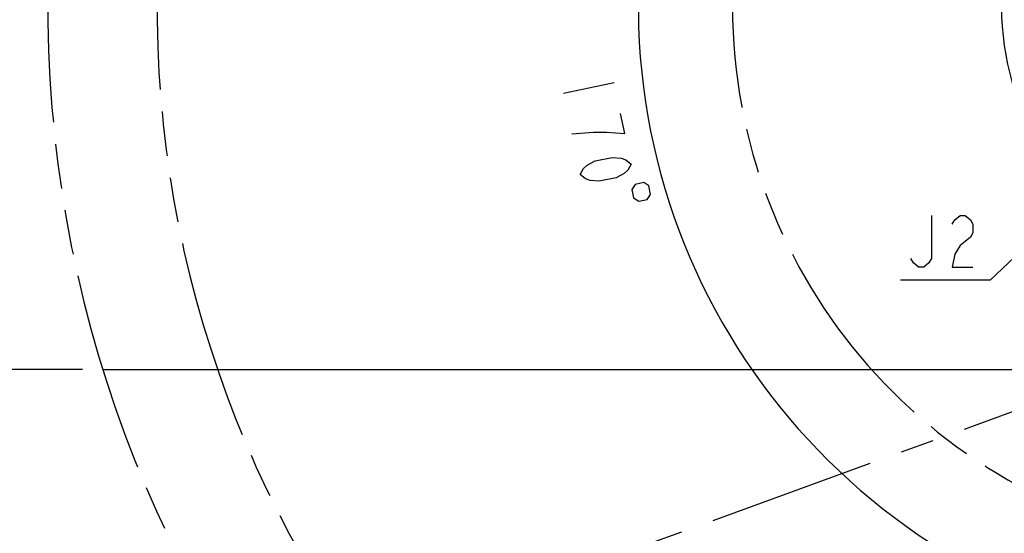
# Model space of a CAD drawing. Header units: millimetres. Extents: x 0 to 1249, y 0 to 420.
# Tile 49 of 104: x 267 to 339, y 244 to 282. Entities that reach past the tile are written whole.
import ezdxf

# ---------------------------------------------------------------- set-up
doc = ezdxf.new("R2010")
doc.units = ezdxf.units.MM
doc.header["$LTSCALE"] = 32.67
doc.linetypes.add('CENTER', pattern=[0.6, 0.375, -0.075, 0.075, -0.075])
doc.linetypes.add('PHANTOM', pattern=[0.8, 0.45, -0.05, 0.1, -0.05, 0.1, -0.05])
doc.layers.get('0').update_dxf_attribs({"linetype": 'CONTINUOUS'})
for name, color, linetype in [('CRV2', 7, 'CONTINUOUS'), ('DRA_ITEM', 7, 'CONTINUOUS'), ('DRIV_DIM', 7, 'CONTINUOUS')]:
    doc.layers.add(name, color=color, linetype=linetype)
doc.styles.get("Standard").update_dxf_attribs({"font": 'txt', "width": 0.8})
doc.dimstyles.new('DIMSTYLE_4', dxfattribs={"dimtxt": 3.8, "dimasz": 1.8, "dimexe": 2, "dimexo": 1.5, "dimgap": 0.95, "dimtad": 1, "dimdec": 1, "dimlfac": 15, "dimdsep": 46, "dimtxsty": 'STANDARD', "dimblk": 'OPEN', "dimblk1": 'OPEN', "dimblk2": 'OPEN', "dimcen": 0.09, "dimadec": 0, "dimazin": 0, "dimtp": 0.001, "dimtm": 0.001, "dimtfac": 1, "dimtdec": 1, "dimtofl": 0, "dimtmove": 0, "dimatfit": 3, "dimldrblk": 'OPEN', "dimfxl": 1, "dimtolj": 1, "dimarcsym": 0})
doc.dimstyles.new('DIMSTYLE_6', dxfattribs={"dimtxt": 3.8, "dimasz": 1.8, "dimexe": 2, "dimexo": 1.5, "dimgap": 1.9, "dimtad": 1, "dimdec": 3, "dimlfac": 15, "dimdsep": 46, "dimtxsty": 'STANDARD', "dimblk": 'OPEN', "dimblk1": 'OPEN', "dimblk2": 'OPEN', "dimcen": 0.09, "dimadec": 0, "dimazin": 0, "dimtp": 0.5, "dimtm": 0.5, "dimtfac": 1, "dimtdec": 3, "dimtofl": 0, "dimtmove": 0, "dimatfit": 3, "dimldrblk": 'OPEN', "dimfxl": 1, "dimtolj": 1, "dimarcsym": 0})

# ---------------------------------------------------------------- blocks, each defined once
blk = doc.blocks.new('_OPEN')
at = {"color": 0, "linetype": 'BYBLOCK'}
for p, q in [((0, 0), (-1, 0.342)), ((-1, -0.342), (0, 0)), ((-1, 0), (0, 0))]:
    blk.add_line(p, q, dxfattribs=at)
blk = doc.blocks.new('*D12')
at = {"layer": 'DRIV_DIM', "color": 2, "linetype": 'CONTINUOUS'}
for p, q in [((357.697, 373.041), (254.476, 373.041)), ((256.476, 373.041), (256.476, 314.626)), ((256.476, 256.21), (256.476, 314.626)), ((271.567, 256.21), (254.476, 256.21))]:
    blk.add_line(p, q, dxfattribs=at)
at = {"layer": 'DRIV_DIM', "color": 2, "linetype": 'CONTINUOUS', "xscale": 1.8, "yscale": 1.8, "zscale": 1.8}
for p, rotation in [((256.476, 373.041), 90), ((256.476, 256.21), 270)]:
    blk.add_blockref('_OPEN', p, dxfattribs=dict(at, rotation=rotation))
blk = doc.blocks.new('*D13')
at = {"layer": 'DRIV_DIM', "color": 2, "linetype": 'CONTINUOUS'}
for p, q in [((271.567, 256.21), (254.476, 256.21)), ((256.476, 256.21), (256.476, 224.766)), ((256.476, 193.321), (256.476, 224.766)), ((350.751, 193.321), (254.476, 193.321))]:
    blk.add_line(p, q, dxfattribs=at)
at = {"layer": 'DRIV_DIM', "color": 2, "linetype": 'CONTINUOUS', "xscale": 1.8, "yscale": 1.8, "zscale": 1.8}
for p, rotation in [((256.476, 256.21), 90), ((256.476, 193.321), 270)]:
    blk.add_blockref('_OPEN', p, dxfattribs=dict(at, rotation=rotation))
blk = doc.blocks.new('*D26')
at = {"layer": 'DRIV_DIM', "color": 2, "linetype": 'CONTINUOUS'}
for p, q in [((359.197, 298.154), (359.197, 331.771)), ((351.991, 242.008), (350.707, 234.726))]:
    blk.add_line(p, q, dxfattribs=at)
for points in [[(357.409, 329.121), (359.197, 329.771), (357.386, 330.352)], [(349.169, 236.438), (351.054, 236.696), (349.406, 237.646)]]:
    blk.add_lwpolyline(points, dxfattribs=at)
for start, end in [(90, 175), (175, 260)]:
    blk.add_arc((359.197, 282.877), 46.894, start, end, dxfattribs=at)

msp = doc.modelspace()

# ---------------------------------------------------------------- linework, layer by layer
at = {"layer": 'CRV2', "color": 4, "linetype": 'CONTINUOUS'}
msp.add_line((273.06706, 256.210448), (363.063757, 256.210448), dxfattribs=at)
at = {"layer": 'CRV2', "color": 4, "linetype": 'CENTER'}
msp.add_line((347.690894, 256.014039), (310.103189, 242.333233), dxfattribs=at)
at = {"layer": 'CRV2', "color": 4, "linetype": 'PHANTOM'}
for radius, start, end in [(90.163702, 10, 260), (82.163702, 10, 260), (40, 94.78148362, 260), (20.288363, 91.7164161, 284.66623477)]:
    msp.add_arc((359.19709, 282.877114), radius, start, end, dxfattribs=at)
at = {"layer": 'CRV2', "color": 4, "linetype": 'CENTER'}
msp.add_arc((352.251163, 243.484804), 42.163702, 181.56505118, 47.59764691, dxfattribs=at)
at = {"layer": 'DRA_ITEM', "color": 2, "linetype": 'CONTINUOUS'}
for p, q in [((359.19709, 282.877114), (338.085862, 262.764819)), ((337.585862, 262.764819), (331.505862, 262.764819)), ((338.085862, 262.764819), (337.585862, 262.764819))]:
    msp.add_line(p, q, dxfattribs=at)
for points in [[(333.785872, 267.514819), (333.785872, 264.348136), (333.59586, 264.031486), (333.215873, 263.714836), (332.835849, 263.714836), (332.455861, 264.031486), (332.26585, 264.348136)], [(335.305858, 266.881482), (335.49587, 267.198168), (335.875857, 267.514819), (336.255844, 267.514819), (336.635868, 267.198168), (336.82588, 266.881482), (336.82588, 266.248146), (336.635868, 265.931495), (336.255844, 265.614809), (335.875857, 265.298159), (335.49587, 264.664822), (335.305858, 263.714836), (336.82588, 263.714836)]]:
    msp.add_lwpolyline(points, dxfattribs=at)
at = {"layer": 'DRIV_DIM', "color": 2, "linetype": 'CONTINUOUS'}
msp.add_line((310.539495, 277.236529), (306.817895, 276.46876), dxfattribs=at)
for points in [[(307.432089, 273.491472), (309.021177, 273.625289), (309.989943, 273.631126), (310.648622, 273.57301), (311.307264, 273.514893), (311.000186, 275.003555)], [(308.046319, 270.514149), (308.279655, 270.950295), (308.551422, 271.200381), (309.133277, 271.514421), (310.373846, 271.770344), (311.032489, 271.712191), (311.381007, 271.590121), (311.767919, 271.281918), (311.534583, 270.845772), (311.262816, 270.595722), (310.680925, 270.281682), (309.440392, 270.025759), (308.781749, 270.083876), (308.433231, 270.205982), (308.046319, 270.514149)], [(312.695319, 269.921236), (312.075034, 269.793257), (311.8289, 269.419143), (311.956843, 268.798894), (312.330957, 268.552723), (312.951242, 268.680703), (313.197376, 269.054817), (313.069433, 269.675066), (312.695319, 269.921236)]]:
    msp.add_lwpolyline(points, dxfattribs=at)

# ---------------------------------------------------------------- dimensions: what is measured, and where the dimension line sits
for base, p2, angle, picture, middle in [((256.476269, 373.040816), (359.19709, 373.040816), 90, '*D12', (256.476269, 305.505632)), ((256.476269, 193.321102), (352.251163, 193.321102), 270, '*D13', (256.476269, 217.165775))]:
    dim = msp.add_linear_dim(base=base, p1=(273.06706, 256.210448), p2=p2, angle=angle, dimstyle='DIMSTYLE_4', dxfattribs=at)
    dim.commit()
    dim.dimension.update_dxf_attribs({"geometry": picture, "text_midpoint": middle, "dimtype": 160})
dim = msp.add_angular_dim_2l(base=(312.481799, 286.964173), line1=((359.19709, 296.18502), (359.19709, 296.653957)), line2=((352.332593, 243.946617), (352.251163, 243.484804)), dimstyle='DIMSTYLE_6', override={"dimtad": 2}, dxfattribs=at)
dim.commit()
dim.dimension.update_dxf_attribs({"geometry": '*D26', "text_midpoint": (312.506466, 278.517281), "dimtype": 162})

doc.saveas('drawing.dxf')
